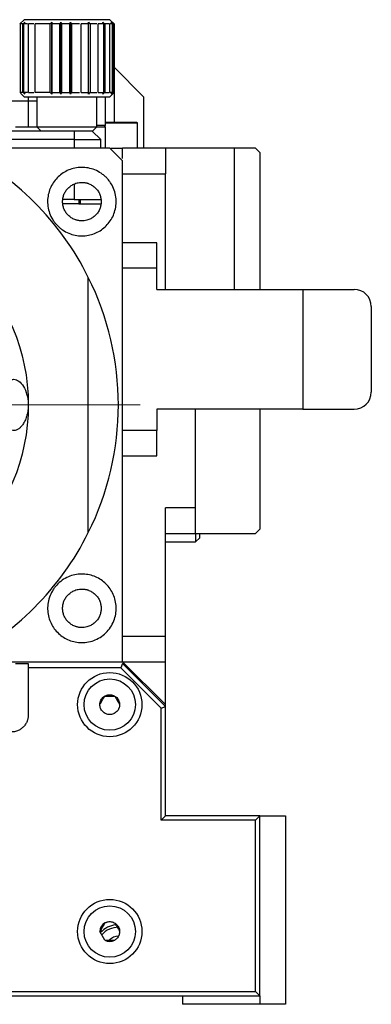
# Model space of a CAD drawing. Header units: inches. Extents: x 3.6 to 38.6, y 1.9 to 33.
# Tile 8 of 19: x 26.8 to 28.5, y 1.9 to 6.5. Entities that reach past the tile are written whole.
import ezdxf

# ---------------------------------------------------------------- set-up
doc = ezdxf.new("R2010")
doc.units = ezdxf.units.IN
doc.header["$MEASUREMENT"] = 0

# ---------------------------------------------------------------- blocks, each defined once
blk = doc.blocks.new('SW_CENTERMARKSYMBOL_8')
at = {"color": 0, "linetype": 'Continuous', "lineweight": 0}
for p, q in [((0, 0.2), (0, 1.4189)), ((0, 0), (0, 0.1)), ((-0.2, 0), (-1.4189, 0)), ((0, 0), (-0.1, 0)), ((0, 0), (0, -0.1)), ((0, 0), (0.1, 0)), ((0.2, 0), (1.4189, 0)), ((0, -0.2), (0, -1.4189))]:
    blk.add_line(p, q, dxfattribs=at)

msp = doc.modelspace()

# ---------------------------------------------------------------- linework, layer by layer
at = {"color": 7, "linetype": 'Continuous', "lineweight": 25}
for p, q in [((26.8603, 6.4751), (26.8407, 6.4555)), ((27.254, 6.4751), (26.8603, 6.4751)), ((27.2736, 6.4555), (27.254, 6.4751)), ((26.8435, 6.4554), (26.8406, 6.4554)), ((26.8555, 6.4554), (26.8449, 6.4554)), ((26.8449, 6.1404), (26.8449, 6.4554)), ((26.8555, 6.1404), (26.8555, 6.4554)), ((26.8764, 6.4554), (26.8585, 6.4554)), ((26.8585, 6.4554), (26.8585, 6.1404)), ((26.9051, 6.4554), (26.8808, 6.4554)), ((26.8808, 6.1404), (26.8808, 6.4554)), ((26.981, 6.4554), (26.9108, 6.4554)), ((26.9108, 6.1404), (26.9108, 6.4554)), ((26.981, 6.1404), (26.981, 6.4554)), ((26.9873, 6.1325), (26.9873, 6.4633)), ((27.0248, 6.4554), (26.9884, 6.4554)), ((26.9884, 6.4554), (26.9884, 6.1404)), ((27.0248, 6.1404), (27.0248, 6.4554)), ((27.0297, 6.1325), (27.0297, 6.4633)), ((27.07, 6.4554), (27.0326, 6.4554)), ((27.0326, 6.4554), (27.0326, 6.1404)), ((27.07, 6.1404), (27.07, 6.4554)), ((27.0733, 6.4633), (27.0733, 6.1325)), ((27.0778, 6.4554), (27.0778, 6.1404)), ((27.1146, 6.4554), (27.0778, 6.4554)), ((27.1222, 6.1404), (27.1222, 6.4554)), ((27.1568, 6.4554), (27.1222, 6.4554)), ((27.1568, 6.1404), (27.1568, 6.4554)), ((27.1946, 6.4554), (27.1637, 6.4554)), ((27.1637, 6.4554), (27.1637, 6.1404)), ((27.2264, 6.4554), (27.2006, 6.4554)), ((27.2006, 6.1404), (27.2006, 6.4554)), ((27.2264, 6.1404), (27.2264, 6.4554)), ((27.2508, 6.4554), (27.2312, 6.4554)), ((27.2312, 6.4554), (27.2312, 6.1404)), ((27.2667, 6.4554), (27.2541, 6.4554)), ((27.2541, 6.1404), (27.2541, 6.4554)), ((27.2667, 6.1404), (27.2667, 6.4554)), ((27.2734, 6.4554), (27.2685, 6.4554)), ((27.2685, 6.4554), (27.2685, 6.1404)), ((27.2734, 6.1404), (27.2734, 6.4554)), ((27.2737, 6.4554), (27.2737, 6.1404)), ((27.4095, 6.1207), (27.2737, 6.2566)), ((26.8435, 6.1404), (26.8406, 6.1404)), ((26.8441, 6.1369), (26.8603, 6.1207)), ((26.8555, 6.1404), (26.8449, 6.1404)), ((26.8764, 6.1404), (26.8585, 6.1404)), ((26.8603, 6.1207), (27.2347, 6.1207)), ((26.8808, 6.1404), (26.9051, 6.1404)), ((26.981, 6.1404), (26.9108, 6.1404)), ((26.9193, 6.1207), (26.9193, 5.9829)), ((26.9884, 6.1404), (27.0248, 6.1404)), ((27.0326, 6.1404), (27.07, 6.1404)), ((27.0778, 6.1404), (27.1146, 6.1404)), ((27.1222, 6.1404), (27.1568, 6.1404)), ((27.1637, 6.1404), (27.1946, 6.1404)), ((27.1949, 5.9829), (27.1949, 6.1207)), ((27.2006, 6.1404), (27.2264, 6.1404)), ((27.2312, 6.1404), (27.2508, 6.1404)), ((27.2343, 5.9908), (27.2343, 6.1207)), ((27.2347, 6.1207), (27.254, 6.1207)), ((27.254, 6.1207), (27.2736, 6.1403)), ((27.2667, 6.1404), (27.2541, 6.1404)), ((27.2685, 6.1404), (27.2734, 6.1404)), ((27.4095, 6.1207), (27.4095, 5.8845)), ((26.88, 6.101), (25.0689, 6.101)), ((26.88, 6.101), (26.88, 5.9829)), ((26.9193, 6.101), (26.88, 6.101)), ((26.8209, 5.9829), (26.9193, 5.9829)), ((26.9193, 5.9829), (26.939, 5.9632)), ((26.9193, 5.9829), (27.1949, 5.9829)), ((27.1752, 5.9632), (27.1949, 5.9829)), ((27.1949, 5.9908), (27.2343, 5.9908)), ((27.1949, 5.9829), (27.2343, 5.9829)), ((27.2343, 5.8845), (27.2343, 5.9829)), ((27.3819, 5.8845), (27.3819, 5.9987)), ((27.0906, 5.9632), (24.8583, 5.9632)), ((27.0906, 5.9632), (27.0906, 5.9239)), ((27.1733, 5.9632), (27.0906, 5.9632)), ((27.2126, 5.9239), (27.1733, 5.9632)), ((27.1733, 5.9632), (27.1752, 5.9632)), ((27.0906, 5.9239), (24.8583, 5.9239)), ((27.0906, 5.9239), (27.2126, 5.9239)), ((27.2126, 5.8845), (27.2126, 5.9239)), ((27.2597, 5.8845), (27.313, 5.8845)), ((27.5099, 5.8845), (27.313, 5.8845)), ((27.8274, 5.8845), (27.5099, 5.8845)), ((27.9233, 5.8845), (27.8274, 5.8845)), ((27.8274, 5.2349), (27.8274, 5.8845)), ((27.9233, 5.8845), (27.943, 5.8648)), ((27.943, 5.8648), (27.943, 5.2349)), ((27.313, 5.7664), (27.5099, 5.7664)), ((27.5099, 5.2349), (27.5099, 5.7664)), ((27.0906, 5.6483), (27.0393, 5.6483)), ((27.1122, 5.6286), (27.0393, 5.6286)), ((27.0906, 5.6483), (27.2126, 5.6483)), ((27.1122, 5.6286), (27.1182, 5.6286)), ((27.1182, 5.6483), (27.1182, 5.6286)), ((27.1182, 5.6286), (27.2145, 5.6286)), ((27.4705, 5.4495), (27.313, 5.4495)), ((27.4705, 5.3333), (27.4705, 5.4495)), ((27.313, 5.3333), (27.4705, 5.3333)), ((27.4705, 5.2349), (27.4705, 5.3333)), ((27.1556, 4.1165), (27.1556, 5.2903)), ((27.4705, 5.2349), (28.1398, 5.2349)), ((28.1398, 5.2349), (28.1398, 4.6837)), ((28.1398, 5.2349), (28.376, 5.2349)), ((28.4548, 5.1562), (28.4548, 4.7625)), ((27.4705, 4.6837), (27.4705, 4.5853)), ((28.1398, 4.6837), (27.4705, 4.6837)), ((27.6477, 4.231), (27.6477, 4.6837)), ((27.943, 4.6837), (27.943, 4.1325)), ((28.1398, 4.6837), (28.376, 4.6837)), ((27.4705, 4.5853), (27.313, 4.5853)), ((27.4705, 4.4692), (27.4705, 4.5853)), ((27.4705, 4.553), (27.4705, 4.5796)), ((27.313, 4.4692), (27.4705, 4.4692)), ((27.5099, 3.6404), (27.5099, 4.231)), ((27.6477, 4.231), (27.5099, 4.231)), ((27.6477, 4.1129), (27.6477, 4.231)), ((27.943, 4.1325), (27.9233, 4.1129)), ((27.5099, 4.1129), (27.6477, 4.1129)), ((27.6477, 4.1129), (27.6477, 4.0735)), ((27.6477, 4.1129), (27.9233, 4.1129)), ((27.6477, 4.0735), (27.6674, 4.0932)), ((27.6674, 4.0932), (27.6674, 4.1129)), ((27.5099, 4.0735), (27.6477, 4.0735)), ((27.313, 3.6404), (27.5099, 3.6404)), ((26.8209, 3.5144), (26.88, 3.5144)), ((26.88, 3.5144), (26.88, 3.4947)), ((26.88, 3.4947), (26.88, 3.2782)), ((27.3049, 3.4947), (26.88, 3.4947)), ((27.313, 3.5144), (27.3049, 3.4947)), ((27.4902, 3.3094), (27.3049, 3.4947)), ((27.313, 3.5223), (27.5099, 3.5223)), ((27.313, 3.5223), (27.5099, 3.3255)), ((27.5099, 3.3176), (27.313, 3.5144)), ((27.5099, 3.3255), (27.5099, 3.5223)), ((27.4902, 3.3094), (27.5099, 3.3176)), ((27.4902, 2.794), (27.4902, 3.3094)), ((27.5099, 3.3176), (27.5099, 3.3255)), ((27.5099, 2.8136), (27.5099, 3.3176)), ((27.4902, 2.794), (27.5099, 2.8136)), ((27.943, 2.8136), (27.5099, 2.8136)), ((27.9233, 2.794), (27.943, 2.8136)), ((27.943, 1.9869), (27.943, 2.8136)), ((27.943, 2.8136), (28.0611, 2.8136)), ((28.0611, 2.8136), (28.0611, 1.9475)), ((27.9233, 2.794), (27.4902, 2.794)), ((27.9233, 2.0066), (27.9233, 2.794)), ((27.2312, 2.2428), (27.2085, 2.2821)), ((24.0256, 2.0066), (27.9233, 2.0066)), ((27.9233, 2.0066), (27.943, 1.9869)), ((24.0059, 1.9869), (27.943, 1.9869)), ((27.5886, 1.9869), (27.5886, 1.9475)), ((27.943, 1.9475), (27.5886, 1.9475)), ((27.943, 1.9869), (27.943, 1.9475)), ((28.0611, 1.9475), (27.943, 1.9475))]:
    msp.add_line(p, q, dxfattribs=at)
at = {"color": 8, "linetype": 'Continuous', "lineweight": 25}
for p, q in [((27.2737, 6.2566), (27.2737, 6.0026)), ((26.88, 6.1207), (26.88, 6.101)), ((27.3819, 5.9987), (27.2343, 5.9987)), ((27.0906, 5.9239), (27.0906, 5.8845)), ((27.0906, 5.7193), (27.0906, 5.6483)), ((27.1122, 5.6483), (27.1122, 5.6286))]:
    msp.add_line(p, q, dxfattribs=at)
at = {"color": 7, "linetype": 'Continuous', "lineweight": 25}
for centre, radius in [((25.9745, 4.7034), 0.9055), ((27.254, 3.3255), 0.1476), ((27.254, 3.3255), 0.1181), ((27.254, 2.2821), 0.1476), ((27.254, 2.2821), 0.1181)]:
    msp.add_circle(centre, radius, dxfattribs=at)
for centre, radius, start, end in [((27.2264, 5.9908), 0.00787, 270, 0), ((27.378, 5.9987), 0.00394, 0, 90), ((25.9745, 4.7034), 1.3189, 26.4244, 63.5756), ((25.9745, 4.7034), 1.3189, 333.5756, 26.4244), ((28.376, 5.1562), 0.0787, 0, 90), ((28.376, 4.7625), 0.0787, 270, 0), ((25.9745, 4.7034), 1.3189, 296.4244, 333.5756), ((27.254, 2.2821), 0.0455, 120, 180), ((27.2933, 2.2034), 0.1102, 95.8967, 138.0167), ((27.2933, 2.2034), 0.0984, 89.2491, 140.2679), ((27.254, 2.2821), 0.0455, 240, 300), ((27.2933, 2.2034), 0.0571, 90, 135.5098)]:
    msp.add_arc(centre, radius, start, end, dxfattribs=at)
for points in [[(26.8555, 6.4554), (26.8584, 6.458), (26.8614, 6.4607), (26.8643, 6.4633)], [(26.8643, 6.4633), (26.8624, 6.4607), (26.8605, 6.458), (26.8585, 6.4554)], [(26.981, 6.4554), (26.9831, 6.458), (26.9852, 6.4607), (26.9873, 6.4633)], [(26.9873, 6.4633), (26.9877, 6.4607), (26.988, 6.458), (26.9884, 6.4554)], [(27.0248, 6.4554), (27.0264, 6.458), (27.0281, 6.4607), (27.0297, 6.4633)], [(27.0297, 6.4633), (27.0307, 6.4607), (27.0316, 6.458), (27.0326, 6.4554)], [(27.07, 6.4554), (27.0711, 6.458), (27.0722, 6.4607), (27.0733, 6.4633)], [(27.0733, 6.4633), (27.0748, 6.4607), (27.0763, 6.458), (27.0778, 6.4554)], [(27.1568, 6.4554), (27.1567, 6.458), (27.1566, 6.4607), (27.1565, 6.4633)], [(27.1565, 6.4633), (27.1589, 6.4607), (27.1613, 6.458), (27.1637, 6.4554)], [(27.2264, 6.4554), (27.2251, 6.458), (27.2238, 6.4607), (27.2225, 6.4633)], [(27.2225, 6.4633), (27.2254, 6.4607), (27.2283, 6.458), (27.2312, 6.4554)], [(27.2667, 6.4554), (27.2644, 6.458), (27.2622, 6.4607), (27.2599, 6.4633)], [(27.2599, 6.4633), (27.2628, 6.4607), (27.2657, 6.458), (27.2685, 6.4554)], [(27.2734, 6.4554), (27.2709, 6.458), (27.2683, 6.4607), (27.2657, 6.4633)], [(27.2657, 6.4633), (27.2683, 6.4607), (27.271, 6.458), (27.2737, 6.4554)], [(26.8643, 6.1325), (26.8614, 6.1351), (26.8584, 6.1378), (26.8555, 6.1404)], [(26.8585, 6.1404), (26.8605, 6.1378), (26.8624, 6.1351), (26.8643, 6.1325)], [(26.9873, 6.1325), (26.9852, 6.1351), (26.9831, 6.1378), (26.981, 6.1404)], [(26.9884, 6.1404), (26.988, 6.1378), (26.9877, 6.1351), (26.9873, 6.1325)], [(27.0297, 6.1325), (27.0281, 6.1351), (27.0264, 6.1378), (27.0248, 6.1404)], [(27.0326, 6.1404), (27.0316, 6.1378), (27.0307, 6.1351), (27.0297, 6.1325)], [(27.0733, 6.1325), (27.0722, 6.1351), (27.0711, 6.1378), (27.07, 6.1404)], [(27.0778, 6.1404), (27.0763, 6.1378), (27.0748, 6.1351), (27.0733, 6.1325)], [(27.1637, 6.1404), (27.1613, 6.1378), (27.1589, 6.1351), (27.1565, 6.1325)], [(27.1565, 6.1325), (27.1566, 6.1351), (27.1567, 6.1378), (27.1568, 6.1404)], [(27.2312, 6.1404), (27.2283, 6.1378), (27.2254, 6.1351), (27.2225, 6.1325)], [(27.2225, 6.1325), (27.2238, 6.1351), (27.2251, 6.1378), (27.2264, 6.1404)], [(27.2685, 6.1404), (27.2657, 6.1378), (27.2628, 6.1351), (27.2599, 6.1325)], [(27.2599, 6.1325), (27.2622, 6.1351), (27.2644, 6.1378), (27.2667, 6.1404)], [(27.2737, 6.1404), (27.271, 6.1378), (27.2683, 6.1351), (27.2657, 6.1325)], [(27.2657, 6.1325), (27.2683, 6.1351), (27.2709, 6.1378), (27.2734, 6.1404)], [(27.2312, 2.3215), (27.2275, 2.315), (27.2199, 2.3018), (27.2123, 2.2887), (27.2085, 2.2821)]]:
    msp.add_open_spline(points, degree=3, dxfattribs=at)
for points, knots in [([(27.378, 6.0026), (27.3766, 6.0026), (27.3744, 6.0026), (27.3614, 6.0026), (27.348, 6.0026), (27.3314, 6.0026), (27.307, 6.0026), (27.2739, 6.0026), (27.2465, 6.0026), (27.2346, 6.0026), (27.2343, 6.0026)], [0, 0, 0, 0, 0.192153, 0.296649, 0.401249, 0.505745, 0.610345, 0.802498, 0.994651, 1, 1, 1, 1]), ([(27.254, 5.8845), (27.1411, 5.8845), (27.0273, 5.8845), (26.797, 5.8845), (26.6804, 5.8845), (26.5614, 5.8845)], [0, 0, 0, 0, 0.5, 0.5, 1, 1, 1, 1]), ([(27.313, 5.8255), (27.3032, 5.8353), (27.2835, 5.855), (27.2638, 5.8747), (27.254, 5.8845)], [0, 0, 0, 0, 0.500509, 1, 1, 1, 1]), ([(27.313, 5.8368), (27.313, 5.8413), (27.313, 5.859), (27.313, 5.8788), (27.313, 5.8826), (27.313, 5.8845)], [0, 0, 0, 0, 0.145902, 0.572951, 1, 1, 1, 1]), ([(27.5099, 5.8845), (27.5099, 5.8845), (27.5099, 5.8814), (27.5099, 5.8696), (27.5099, 5.8608), (27.5099, 5.839), (27.5099, 5.8259), (27.5099, 5.7973), (27.5099, 5.7819), (27.5099, 5.7664)], [0, 0, 0, 0, 0.25, 0.25, 0.5, 0.5, 0.75, 0.75, 1, 1, 1, 1]), ([(27.126, 5.481), (27.1159, 5.481), (27.1058, 5.4819), (27.0857, 5.4859), (27.0755, 5.4889), (27.0559, 5.497), (27.0465, 5.5021), (27.0329, 5.5113), (27.0285, 5.5147), (27.02, 5.5218), (27.012, 5.5294), (27.0048, 5.5378), (26.998, 5.5466), (26.9948, 5.5512), (26.9861, 5.5654), (26.9813, 5.5753), (26.974, 5.5959), (26.9715, 5.6064), (26.9686, 5.6273), (26.9682, 5.6379), (26.9695, 5.6583), (26.9711, 5.6682), (26.9761, 5.6876), (26.9795, 5.6969), (26.9878, 5.7145), (26.9928, 5.7229), (27.0042, 5.7387), (27.0105, 5.7459), (27.0243, 5.7591), (27.0319, 5.7651), (27.0482, 5.7757), (27.0568, 5.7802), (27.0748, 5.7877), (27.0842, 5.7906), (27.1039, 5.7947), (27.114, 5.7958), (27.1346, 5.796), (27.145, 5.7951), (27.1655, 5.7912), (27.1759, 5.7882), (27.1959, 5.78), (27.2054, 5.7749), (27.219, 5.7656), (27.2235, 5.7623), (27.232, 5.7551), (27.24, 5.7475), (27.2473, 5.7391), (27.2541, 5.7303), (27.2573, 5.7257), (27.266, 5.7114), (27.2707, 5.7015), (27.2781, 5.6808), (27.2807, 5.6701), (27.2835, 5.6489), (27.2839, 5.6382), (27.2824, 5.6173), (27.2807, 5.6072), (27.2754, 5.5875), (27.2718, 5.578), (27.263, 5.5602), (27.2579, 5.5518), (27.2461, 5.536), (27.2395, 5.5289), (27.2254, 5.5159), (27.2177, 5.51), (27.2013, 5.4998), (27.1927, 5.4954), (27.1658, 5.4849), (27.1462, 5.481), (27.126, 5.481)], [0, 0, 0, 0, 0.03125, 0.03125, 0.0625, 0.0625, 0.09375, 0.09375, 0.109375, 0.109375, 0.125, 0.140625, 0.140625, 0.15625, 0.15625, 0.1875, 0.1875, 0.21875, 0.21875, 0.25, 0.25, 0.28125, 0.28125, 0.3125, 0.3125, 0.34375, 0.34375, 0.375, 0.375, 0.40625, 0.40625, 0.4375, 0.4375, 0.46875, 0.46875, 0.5, 0.5, 0.53125, 0.53125, 0.5625, 0.5625, 0.59375, 0.59375, 0.609375, 0.609375, 0.625, 0.640625, 0.640625, 0.65625, 0.65625, 0.6875, 0.6875, 0.71875, 0.71875, 0.75, 0.75, 0.78125, 0.78125, 0.8125, 0.8125, 0.84375, 0.84375, 0.875, 0.875, 0.90625, 0.90625, 0.9375, 0.9375, 1, 1, 1, 1]), ([(27.313, 3.5223), (27.313, 3.6148), (27.313, 3.7078), (27.313, 3.8951), (27.313, 3.9894), (27.313, 4.1796), (27.313, 4.2756), (27.313, 4.47), (27.313, 4.5683), (27.313, 4.7177), (27.313, 4.7681), (27.313, 4.8678), (27.313, 4.9173), (27.313, 5.0649), (27.313, 5.1621), (27.313, 5.3544), (27.313, 5.4495), (27.313, 5.6385), (27.313, 5.7322), (27.313, 5.8255)], [0, 0, 0, 0, 0.125, 0.125, 0.25, 0.25, 0.375, 0.375, 0.5, 0.5, 0.5625, 0.5625, 0.625, 0.625, 0.75, 0.75, 0.875, 0.875, 1, 1, 1, 1]), ([(27.126, 5.5499), (27.1242, 5.5499), (27.1204, 5.55), (27.1149, 5.5505), (27.1094, 5.5514), (27.104, 5.5526), (27.0987, 5.5541), (27.0895, 5.5574), (27.077, 5.5639), (27.063, 5.5754), (27.0514, 5.5894), (27.0433, 5.6052), (27.0385, 5.6217), (27.0369, 5.6384), (27.0385, 5.6551), (27.0433, 5.6717), (27.0514, 5.6874), (27.063, 5.7015), (27.077, 5.713), (27.0911, 5.7203), (27.1039, 5.7245), (27.1149, 5.7266), (27.1223, 5.7269), (27.126, 5.727)], [0, 0, 0, 0, 0.020145, 0.040134, 0.060047, 0.079964, 0.099966, 0.120131, 0.185074, 0.250093, 0.315037, 0.380056, 0.440005, 0.500029, 0.559978, 0.620002, 0.684945, 0.749964, 0.814908, 0.879927, 0.920042, 0.959852, 1, 1, 1, 1]), ([(27.126, 5.727), (27.1279, 5.727), (27.1316, 5.7269), (27.1372, 5.7264), (27.1426, 5.7255), (27.148, 5.7243), (27.1534, 5.7228), (27.1626, 5.7195), (27.175, 5.713), (27.1891, 5.7015), (27.2006, 5.6874), (27.2087, 5.6717), (27.2136, 5.6551), (27.2151, 5.6384), (27.2136, 5.6217), (27.2087, 5.6052), (27.2006, 5.5895), (27.1891, 5.5754), (27.175, 5.5639), (27.1609, 5.5566), (27.1481, 5.5524), (27.1372, 5.5503), (27.1297, 5.55), (27.126, 5.5499)], [0, 0, 0, 0, 0.0201445, 0.0401338, 0.0600469, 0.0799642, 0.0999658, 0.1201308, 0.1850741, 0.2500933, 0.3150366, 0.3800558, 0.4400048, 0.5000288, 0.5599778, 0.6200019, 0.6849452, 0.7499644, 0.8149077, 0.879927, 0.9200419, 0.9598523, 1, 1, 1, 1]), ([(27.4705, 5.339), (27.4705, 5.3424), (27.4705, 5.3516), (27.4705, 5.366), (27.4705, 5.3813), (27.4705, 5.3983), (27.4705, 5.413), (27.4705, 5.4189), (27.4705, 5.4179), (27.4705, 5.4179)], [0, 0, 0, 0, 0.081109, 0.217345, 0.353415, 0.489652, 0.739895, 0.990137, 1, 1, 1, 1]), ([(26.7619, 4.7034), (26.7619, 4.7117), (26.7622, 4.7198), (26.7633, 4.7358), (26.7643, 4.7437), (26.7666, 4.7585), (26.7681, 4.7655), (26.7717, 4.7786), (26.7737, 4.7846), (26.7784, 4.7953), (26.781, 4.8001), (26.7866, 4.8081), (26.7896, 4.8114), (26.7961, 4.8167), (26.7995, 4.8187), (26.8065, 4.8211), (26.8102, 4.8216), (26.8214, 4.8212), (26.829, 4.8182), (26.8441, 4.807), (26.8512, 4.7991), (26.8643, 4.778), (26.8697, 4.7655), (26.8758, 4.7434), (26.8773, 4.7358), (26.8794, 4.72), (26.88, 4.7117), (26.88, 4.7034)], [0, 0, 0, 0, 0.0625, 0.0625, 0.125, 0.125, 0.1875, 0.1875, 0.25, 0.25, 0.3125, 0.3125, 0.375, 0.375, 0.4375, 0.4375, 0.5, 0.5, 0.625, 0.625, 0.75, 0.75, 0.875, 0.875, 0.9375, 0.9375, 1, 1, 1, 1]), ([(26.88, 4.7034), (26.88, 4.6951), (26.8794, 4.687), (26.8773, 4.6711), (26.8757, 4.6633), (26.8718, 4.6488), (26.8694, 4.6419), (26.8639, 4.6291), (26.8609, 4.6234), (26.8544, 4.6129), (26.851, 4.6083), (26.8438, 4.6003), (26.8401, 4.5969), (26.8326, 4.5913), (26.8288, 4.5892), (26.8212, 4.5863), (26.8175, 4.5855), (26.8063, 4.585), (26.7993, 4.5874), (26.7863, 4.5981), (26.7807, 4.6061), (26.7737, 4.6222), (26.7717, 4.6282), (26.7682, 4.6411), (26.7666, 4.6482), (26.7643, 4.6631), (26.7634, 4.6708), (26.7622, 4.6868), (26.7619, 4.6951), (26.7619, 4.7034)], [0, 0, 0, 0, 0.0625, 0.0625, 0.125, 0.125, 0.1875, 0.1875, 0.25, 0.25, 0.3125, 0.3125, 0.375, 0.375, 0.4375, 0.4375, 0.5, 0.5, 0.625, 0.625, 0.75, 0.75, 0.8125, 0.8125, 0.875, 0.875, 0.9375, 0.9375, 1, 1, 1, 1]), ([(27.4705, 4.5264), (27.4705, 4.5264), (27.4705, 4.5333), (27.4705, 4.5431), (27.4705, 4.553)], [0, 0, 0, 0, 0.00372, 1, 1, 1, 1]), ([(27.126, 3.6109), (27.1157, 3.6109), (27.1056, 3.6119), (27.0861, 3.6157), (27.0766, 3.6185), (27.0583, 3.6258), (27.0497, 3.6303), (27.0334, 3.6406), (27.0257, 3.6466), (27.0116, 3.6597), (27.0052, 3.6669), (26.9938, 3.6823), (26.9887, 3.6906), (26.9759, 3.717), (26.9705, 3.736), (26.9682, 3.7668), (26.9684, 3.7772), (26.971, 3.798), (26.9734, 3.8087), (26.9804, 3.8292), (26.9849, 3.8391), (26.9934, 3.8534), (26.9965, 3.8581), (27.0032, 3.867), (27.0067, 3.8713), (27.018, 3.8835), (27.0265, 3.8909), (27.0444, 3.9035), (27.0539, 3.9088), (27.0737, 3.9173), (27.0837, 3.9204), (27.1039, 3.9246), (27.1142, 3.9257), (27.1446, 3.9261), (27.1638, 3.9225), (27.2003, 3.9086), (27.2167, 3.8986), (27.2456, 3.8726), (27.2576, 3.8572), (27.2711, 3.8305), (27.2748, 3.8211), (27.2803, 3.8017), (27.2821, 3.7916), (27.2834, 3.776), (27.2836, 3.7707), (27.2834, 3.7601), (27.283, 3.7548), (27.2811, 3.739), (27.2788, 3.7285), (27.2717, 3.7075), (27.2671, 3.6975), (27.2558, 3.6785), (27.249, 3.6694), (27.2339, 3.6531), (27.2255, 3.6458), (27.2073, 3.633), (27.1977, 3.6277), (27.1778, 3.6192), (27.1674, 3.6161), (27.1467, 3.6119), (27.1364, 3.6109), (27.126, 3.6109)], [0, 0, 0, 0, 0.03125, 0.03125, 0.0625, 0.0625, 0.09375, 0.09375, 0.125, 0.125, 0.15625, 0.15625, 0.1875, 0.1875, 0.25, 0.25, 0.28125, 0.28125, 0.3125, 0.3125, 0.34375, 0.34375, 0.359375, 0.359375, 0.375, 0.375, 0.40625, 0.40625, 0.4375, 0.4375, 0.46875, 0.46875, 0.5, 0.5, 0.5625, 0.5625, 0.625, 0.625, 0.6875, 0.6875, 0.71875, 0.71875, 0.75, 0.75, 0.765625, 0.765625, 0.78125, 0.78125, 0.8125, 0.8125, 0.84375, 0.84375, 0.875, 0.875, 0.90625, 0.90625, 0.9375, 0.9375, 0.96875, 0.96875, 1, 1, 1, 1]), ([(27.126, 3.6798), (27.1242, 3.6798), (27.1204, 3.6799), (27.1149, 3.6804), (27.1094, 3.6813), (27.104, 3.6825), (27.0987, 3.684), (27.0895, 3.6874), (27.077, 3.6938), (27.063, 3.7053), (27.0514, 3.7194), (27.0433, 3.7351), (27.0385, 3.7517), (27.0369, 3.7684), (27.0385, 3.7851), (27.0433, 3.8016), (27.0514, 3.8174), (27.063, 3.8314), (27.077, 3.8429), (27.0911, 3.8502), (27.1039, 3.8544), (27.1149, 3.8566), (27.1223, 3.8568), (27.126, 3.8569)], [0, 0, 0, 0, 0.020145, 0.040134, 0.060047, 0.079964, 0.099966, 0.120131, 0.185074, 0.250093, 0.315037, 0.380056, 0.440005, 0.500029, 0.559978, 0.620002, 0.684945, 0.749964, 0.814908, 0.879927, 0.920042, 0.959852, 1, 1, 1, 1]), ([(27.126, 3.8569), (27.1279, 3.8569), (27.1316, 3.8568), (27.1372, 3.8563), (27.1426, 3.8555), (27.148, 3.8542), (27.1534, 3.8527), (27.1626, 3.8494), (27.175, 3.843), (27.1891, 3.8314), (27.2006, 3.8174), (27.2087, 3.8016), (27.2136, 3.7851), (27.2151, 3.7684), (27.2136, 3.7517), (27.2087, 3.7351), (27.2006, 3.7194), (27.1891, 3.7053), (27.175, 3.6938), (27.1609, 3.6865), (27.1481, 3.6823), (27.1372, 3.6802), (27.1297, 3.6799), (27.126, 3.6798)], [0, 0, 0, 0, 0.020145, 0.040134, 0.060047, 0.079964, 0.099966, 0.120131, 0.185074, 0.250093, 0.315037, 0.380056, 0.440005, 0.500029, 0.559978, 0.620002, 0.684945, 0.749964, 0.814908, 0.879927, 0.920042, 0.959852, 1, 1, 1, 1]), ([(27.5099, 3.5223), (27.5099, 3.5223), (27.5099, 3.5224), (27.5099, 3.523), (27.5099, 3.5239), (27.5099, 3.5252), (27.5099, 3.5268), (27.5099, 3.5289), (27.5099, 3.5332), (27.5099, 3.5415), (27.5099, 3.5564), (27.5099, 3.5743), (27.5099, 3.5915), (27.5099, 3.6061), (27.5099, 3.6173), (27.5099, 3.6288), (27.5099, 3.6365), (27.5099, 3.6404)], [0, 0, 0, 0, 0.036007, 0.071737, 0.107303, 0.142818, 0.178397, 0.214154, 0.2502, 0.375035, 0.500032, 0.624867, 0.749864, 0.812673, 0.874892, 0.93713, 1, 1, 1, 1]), ([(26.5614, 3.5223), (26.6908, 3.5223), (26.8174, 3.5223), (27.0673, 3.5223), (27.1907, 3.5223), (27.313, 3.5223)], [0, 0, 0, 0, 0.5, 0.5, 1, 1, 1, 1]), ([(27.2085, 3.3255), (27.2086, 3.3269), (27.2086, 3.3297), (27.2093, 3.334), (27.2103, 3.3381), (27.2122, 3.3438), (27.2157, 3.3506), (27.2216, 3.3578), (27.2288, 3.3637), (27.2394, 3.3692), (27.254, 3.372), (27.2685, 3.3692), (27.2791, 3.3637), (27.2863, 3.3578), (27.2923, 3.3506), (27.2964, 3.3425), (27.299, 3.334), (27.2993, 3.3283), (27.2994, 3.3255)], [0, 0, 0, 0, 0.030171, 0.060089, 0.090026, 0.120251, 0.185236, 0.25037, 0.315356, 0.38049, 0.500066, 0.619641, 0.684627, 0.749761, 0.814747, 0.879881, 0.939904, 1, 1, 1, 1]), ([(27.2085, 3.3255), (27.2098, 3.3277), (27.2124, 3.3322), (27.2162, 3.3388), (27.2205, 3.3462), (27.2255, 3.3549), (27.2293, 3.3614), (27.2312, 3.3648)], [0, 0, 0, 0, 0.175182, 0.341735, 0.500028, 0.740243, 1, 1, 1, 1]), ([(27.2312, 3.3648), (27.2339, 3.3648), (27.239, 3.3648), (27.2466, 3.3648), (27.2552, 3.3648), (27.2652, 3.3648), (27.2728, 3.3648), (27.2767, 3.3648)], [0, 0, 0, 0, 0.174805, 0.341, 0.498953, 0.739684, 1, 1, 1, 1]), ([(27.2767, 3.3648), (27.278, 3.3625), (27.2806, 3.3581), (27.2844, 3.3515), (27.2887, 3.3441), (27.2937, 3.3354), (27.2975, 3.3288), (27.2994, 3.3255)], [0, 0, 0, 0, 0.175182, 0.341735, 0.500028, 0.740243, 1, 1, 1, 1]), ([(27.2994, 3.3255), (27.2994, 3.324), (27.2993, 3.3212), (27.2987, 3.3169), (27.2977, 3.3128), (27.2958, 3.3071), (27.2923, 3.3003), (27.2863, 3.2931), (27.2791, 3.2872), (27.2685, 3.2817), (27.254, 3.2789), (27.2394, 3.2817), (27.2288, 3.2872), (27.2216, 3.2931), (27.2157, 3.3003), (27.2116, 3.3084), (27.209, 3.3169), (27.2087, 3.3226), (27.2085, 3.3255)], [0, 0, 0, 0, 0.030171, 0.060089, 0.090026, 0.120251, 0.185236, 0.25037, 0.315356, 0.38049, 0.500066, 0.619641, 0.684627, 0.749761, 0.814747, 0.879881, 0.939904, 1, 1, 1, 1]), ([(26.88, 3.2782), (26.8799, 3.2765), (26.8799, 3.2732), (26.8794, 3.2683), (26.8786, 3.2634), (26.8776, 3.2586), (26.8762, 3.2539), (26.8732, 3.2457), (26.8675, 3.2347), (26.8573, 3.2222), (26.8448, 3.2119), (26.8322, 3.2054), (26.8209, 3.2017), (26.8111, 3.1998), (26.8045, 3.1996), (26.8012, 3.1995)], [0, 0, 0, 0, 0.040276, 0.080243, 0.120058, 0.159883, 0.199877, 0.240199, 0.370043, 0.500057, 0.629901, 0.759916, 0.840121, 0.919721, 1, 1, 1, 1]), ([(27.2312, 2.3215), (27.2325, 2.3222), (27.235, 2.3236), (27.239, 2.3251), (27.2431, 2.3264), (27.2489, 2.3275), (27.2566, 2.3279), (27.2658, 2.3264), (27.2746, 2.3231), (27.2846, 2.3166), (27.2943, 2.3054), (27.2991, 2.2914), (27.2997, 2.2795), (27.2982, 2.2703), (27.2949, 2.2616), (27.29, 2.2539), (27.2839, 2.2475), (27.2791, 2.2443), (27.2767, 2.2428)], [0, 0, 0, 0, 0.030171, 0.060089, 0.090026, 0.120251, 0.185236, 0.25037, 0.315356, 0.38049, 0.500066, 0.619641, 0.684627, 0.749761, 0.814747, 0.879881, 0.939904, 1, 1, 1, 1]), ([(27.2767, 2.3215), (27.278, 2.3192), (27.2806, 2.3148), (27.2844, 2.3082), (27.2887, 2.3008), (27.2937, 2.2921), (27.2975, 2.2855), (27.2994, 2.2821)], [0, 0, 0, 0, 0.175182, 0.341735, 0.500028, 0.740243, 1, 1, 1, 1]), ([(27.2312, 2.2428), (27.2332, 2.2428), (27.2369, 2.2428), (27.2445, 2.2428), (27.2539, 2.2428), (27.2634, 2.2428), (27.271, 2.2428), (27.2748, 2.2428), (27.2767, 2.2428)], [0, 0, 0, 0, 0.126784, 0.249845, 0.498924, 0.748908, 0.872567, 1, 1, 1, 1])]:
    msp.add_open_spline(points, degree=3, knots=knots, dxfattribs=at)

# ---------------------------------------------------------------- block references
at = {"color": 7, "linetype": 'Continuous', "lineweight": 0}
msp.add_blockref('SW_CENTERMARKSYMBOL_8', (25.9745, 4.7034), dxfattribs=at)

doc.saveas('drawing.dxf')
